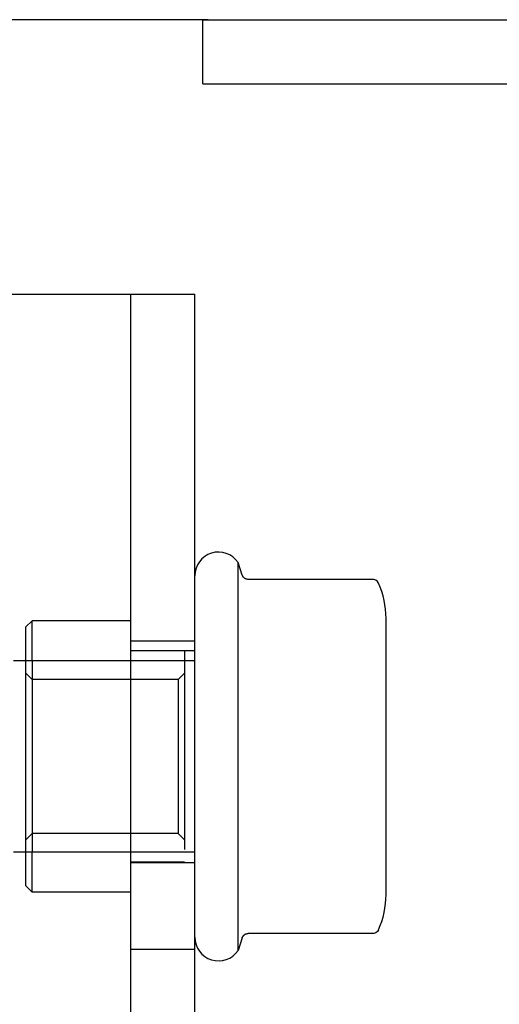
# Model space of a CAD drawing. Header units: inches. Extents: x 0 to 58.6, y -0.2 to 37.9.
# Tile 40 of 66: x 3.6 to 4.4, y 31.5 to 33.1. Entities that reach past the tile are written whole.
import ezdxf

# ---------------------------------------------------------------- set-up
doc = ezdxf.new("R2010")
doc.units = ezdxf.units.IN
doc.header["$LTSCALE"] = 3.224138
doc.header["$MEASUREMENT"] = 0
doc.linetypes.add('HIDDEN', pattern=[0.2, 0.1, -0.1])
doc.layers.get('0').update_dxf_attribs({"linetype": 'CONTINUOUS'})
doc.layers.add('DEFAULT_2', color=8, linetype='HIDDEN')
doc.layers.add('DIMENSIONS', color=7, linetype='CONTINUOUS')
doc.styles.get("Standard").update_dxf_attribs({"font": 'txt', "width": 0.8})
doc.dimstyles.new('DIMSTYLE_1', dxfattribs={"dimtxt": 0.293103, "dimasz": 0.344828, "dimexe": 0.18, "dimexo": 0.0625, "dimgap": 0.09, "dimtad": 0, "dimtih": 1, "dimtoh": 1, "dimzin": 4, "dimdsep": 46, "dimtxsty": 'Standard', "dimblk": '_FILLED', "dimblk1": '_FILLED', "dimblk2": '_FILLED', "dimcen": 0.09, "dimadec": 0, "dimazin": 0, "dimtfac": 1, "dimtofl": 0, "dimtmove": 0, "dimatfit": 3, "dimldrblk": '_FILLED', "dimfxl": 0, "dimtolj": 1, "dimtzin": 4, "dimarcsym": 0})

# ---------------------------------------------------------------- blocks, each defined once
blk = doc.blocks.new('_FILLED')
at = {"color": 0, "linetype": 'ByBlock'}
blk.add_solid([(0, 0), (-1, 0.2), (-1, -0.2)], dxfattribs=at)
blk = doc.blocks.new('*D')
at = {"layer": 'DIMENSIONS', "color": 2, "linetype": 'CONTINUOUS'}
for p, q in [((3.9355, 33.1052), (1.7352, 33.1052)), ((2.0456, 33.1052), (2.0456, 30.8022)), ((5.5048, 31.6165), (7.8884, 31.6165)), ((7.5781, 31.6165), (7.5781, 30.1263)), ((2.0456, 27.6052), (2.0456, 29.7763)), ((7.5781, 27.6052), (7.5781, 29.1004)), ((3.998, 27.6052), (1.7352, 27.6052)), ((4.9632, 27.6052), (7.8884, 27.6052)), ((5.2634, 25.8815), (5.2634, 26.6136)), ((35.3884, 26.024), (35.3884, 26.6136)), ((5.2634, 26.3032), (19.5931, 26.3032)), ((35.3884, 26.3032), (21.0587, 26.3032)), ((37.1399, 25.8866), (39.5081, 25.8866)), ((39.1977, 25.8866), (39.1977, 14.807)), ((36.9567, 25.0116), (38.2812, 25.0116)), ((37.9709, 25.0116), (37.9709, 16.3425)), ((37.9709, 4.7616), (37.9709, 14.877)), ((39.1977, 3.8866), (39.1977, 14.2208)), ((36.9567, 4.7616), (38.2812, 4.7616)), ((37.1936, 3.8866), (39.5081, 3.8866))]:
    blk.add_line(p, q, dxfattribs=at)
at = {"layer": 'DIMENSIONS', "color": 2, "linetype": 'CONTINUOUS', "xscale": 0.3448275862, "yscale": 0.3448275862, "zscale": 0.3448275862}
for p, rotation in [((2.0456, 33.1052), 90), ((7.5781, 31.6165), 90), ((2.0456, 27.6052), 270), ((7.5781, 27.6052), 270), ((5.2634, 26.3032), 180), ((39.1977, 25.8866), 90), ((37.9709, 25.0116), 90), ((37.9709, 4.7616), 270), ((39.1977, 3.8866), 270)]:
    blk.add_blockref('_FILLED', p, dxfattribs=dict(at, rotation=rotation))
blk.add_blockref('_FILLED', (35.3884, 26.3032), dxfattribs=at)
at = {"layer": 'DIMENSIONS', "color": 2, "linetype": 'CONTINUOUS', "width": 0.8}
for s, p in [('5.50', (1.5766, 30.3625)), ('REF.', (1.5766, 29.9229)), ('4.01', (7.1091, 29.6866)), ('REF.', (7.1091, 29.247)), ('30.13', (19.7397, 26.1567)), ('20.25', (37.3847, 15.9029)), ('REF.', (37.5019, 15.4632)), ('TYP.', (37.5019, 15.0236)), ('22.00', (38.6115, 14.3673))]:
    blk.add_text(s, height=0.2931, dxfattribs=at).set_placement(p)

msp = doc.modelspace()

# ---------------------------------------------------------------- linework, layer by layer
at = {"color": 7, "linetype": 'CONTINUOUS'}
for p, q in [((3.9268, 33.0012), (3.9268, 33.1052)), ((3.9268, 33.0012), (4.7218, 33.0012)), ((3.0598, 32.6603), (3.9138, 32.6603)), ((3.8098, 27.6603), (3.8098, 32.6603)), ((3.9838, 31.5955), (3.9838, 32.2251)), ((3.9908, 32.2044), (3.9838, 32.2251)), ((4.2025, 32.1974), (4.0003, 32.1974)), ((4.2038, 32.1973), (4.2025, 32.1974)), ((3.6398, 32.1203), (3.6498, 32.1303)), ((3.6498, 32.0653), (3.6498, 32.1303)), ((3.8098, 32.1303), (3.6498, 32.1303)), ((4.2238, 31.6864), (4.2238, 32.1342)), ((3.6398, 32.0653), (3.6398, 32.1203)), ((3.8098, 32.0653), (3.6198, 32.0653)), ((3.8098, 31.7553), (3.6198, 31.7553)), ((3.6398, 31.7003), (3.6398, 31.7553)), ((3.6498, 31.6903), (3.6498, 31.7553)), ((3.6398, 31.7003), (3.6498, 31.6903)), ((3.8098, 31.6903), (3.6498, 31.6903)), ((4.2025, 31.6232), (4.0003, 31.6232)), ((4.2038, 31.6233), (4.2025, 31.6232)), ((3.9908, 31.6162), (3.9838, 31.5955))]:
    msp.add_line(p, q, dxfattribs=at)
at = {"color": 3, "linetype": 'CONTINUOUS'}
for p, q in [((3.9268, 33.1052), (4.7218, 33.1052)), ((3.9138, 27.6603), (3.9138, 32.6603))]:
    msp.add_line(p, q, dxfattribs=at)
at = {"color": 8, "linetype": 'HIDDEN'}
for p, q in [((3.8098, 31.5978), (3.8098, 32.0978)), ((3.8098, 32.0978), (3.9138, 32.0978)), ((3.8098, 32.0823), (3.9138, 32.0823)), ((3.8098, 31.7383), (3.9138, 31.7383)), ((3.8098, 31.5978), (3.9138, 31.5978))]:
    msp.add_line(p, q, dxfattribs=at)
at = {"linetype": 'HIDDEN'}
msp.add_line((3.9138, 31.5978), (3.9138, 32.0978), dxfattribs=at)
at = {"color": 7, "linetype": 'CONTINUOUS'}
for points in [[(4.0003, 32.1974), (3.9995, 32.1975), (3.9986, 32.1976), (3.9978, 32.1977), (3.9971, 32.198), (3.9964, 32.1982), (3.9959, 32.1984), (3.9954, 32.1987), (3.995, 32.199), (3.9946, 32.1992), (3.9942, 32.1995), (3.9939, 32.1998), (3.9936, 32.2), (3.9933, 32.2003), (3.993, 32.2005), (3.9928, 32.2008), (3.9926, 32.201), (3.9924, 32.2012), (3.9922, 32.2015), (3.9921, 32.2017), (3.9919, 32.2019), (3.9918, 32.2022), (3.9916, 32.2024), (3.9915, 32.2026), (3.9914, 32.2028), (3.9913, 32.203), (3.9912, 32.2032), (3.9911, 32.2034), (3.991, 32.2036), (3.991, 32.2038), (3.9909, 32.2039), (3.9908, 32.2041), (3.9908, 32.2043), (3.9908, 32.2044)], [(4.2116, 32.1915), (4.2098, 32.1943), (4.2071, 32.1963), (4.2038, 32.1973)], [(3.9908, 31.6162), (3.9908, 31.6163), (3.9908, 31.6165), (3.9909, 31.6167), (3.991, 31.6169), (3.991, 31.617), (3.9911, 31.6172), (3.9912, 31.6174), (3.9913, 31.6176), (3.9914, 31.6178), (3.9915, 31.618), (3.9916, 31.6182), (3.9918, 31.6184), (3.9919, 31.6187), (3.9921, 31.6189), (3.9922, 31.6191), (3.9924, 31.6194), (3.9926, 31.6196), (3.9928, 31.6198)], [(3.9928, 31.6198), (3.993, 31.6201), (3.9933, 31.6203), (3.9936, 31.6206), (3.9939, 31.6209), (3.9942, 31.6211), (3.9946, 31.6214), (3.995, 31.6216), (3.9954, 31.6219), (3.9959, 31.6222), (3.9964, 31.6224), (3.9971, 31.6226), (3.9978, 31.6229), (3.9986, 31.623), (3.9995, 31.6231), (4.0003, 31.6232)], [(4.2116, 31.6291), (4.2098, 31.6263), (4.2071, 31.6243), (4.2038, 31.6233)]]:
    msp.add_lwpolyline(points, dxfattribs=at)
for centre, radius, start, end in [((3.9522, 32.2034), 0.0384, 34.4497, 180), ((4.0826, 32.1342), 0.1412, 0, 23.95), ((4.0826, 31.6864), 0.1412, 336.05, 360), ((3.9522, 31.6172), 0.0384, 180, 325.5503)]:
    msp.add_arc(centre, radius, start, end, dxfattribs=at)
at = {"layer": 'DEFAULT_2', "color": 8, "linetype": 'HIDDEN'}
for p, q in [((3.8968, 32.0818), (3.8098, 32.0818)), ((3.8968, 32.0818), (3.8968, 31.7388)), ((3.6398, 31.7553), (3.6398, 32.0653)), ((3.6498, 32.0653), (3.6498, 31.7553)), ((3.9138, 32.0653), (3.8098, 32.0653)), ((3.6498, 32.0353), (3.6398, 32.0453)), ((3.8868, 32.0353), (3.6498, 32.0353)), ((3.8868, 32.0353), (3.8968, 32.0453)), ((3.8868, 32.0353), (3.8868, 31.7853)), ((3.6498, 31.7853), (3.6398, 31.7753)), ((3.8868, 31.7853), (3.6498, 31.7853)), ((3.8868, 31.7853), (3.8968, 31.7753)), ((3.9138, 31.7553), (3.8098, 31.7553)), ((3.8968, 31.7388), (3.8098, 31.7388))]:
    msp.add_line(p, q, dxfattribs=at)

# ---------------------------------------------------------------- dimensions: what is measured, and where the dimension line sits
at = {"layer": 'DIMENSIONS', "color": 2, "linetype": 'CONTINUOUS'}
dim = msp.add_linear_dim(base=(39.1977, 25.8866), p1=(37.1936, 3.8866), p2=(37.1399, 25.8866), angle=90, dimstyle='DIMSTYLE_1', dxfattribs=at)
dim.commit()
dim.dimension.update_dxf_attribs({"geometry": '*D', "text_midpoint": (39.1977, 14.5139), "dimtype": 160})
dim = msp.add_linear_dim(base=(35.3883988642, 26.3032338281), p1=(5.2633988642, 25.881469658), p2=(35.3883988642, 26.6135786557), dimstyle='DIMSTYLE_1', dxfattribs=at)
dim.commit()
dim.dimension.update_dxf_attribs({"geometry": '*D', "text_midpoint": (20.3258988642, 26.3032338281), "dimtype": 160})
for base, p1, p2, angle, text, middle in [((7.5781, 27.6052), (5.5048, 31.6165), (4.9632, 27.6052), 270, '<>\\PREF.', (7.5781, 29.6133)), ((2.0456, 33.1052), (3.998, 27.6052), (3.9355, 33.1052), 90, '<>\\PREF.', (2.0456, 30.2892)), ((37.9709, 4.7616), (36.9567, 25.0116), (36.9567, 4.7616), 270, '<>\\PREF.\\PTYP.', (37.9709, 15.6098))]:
    dim = msp.add_linear_dim(base=base, p1=p1, p2=p2, angle=angle, text=text, dimstyle='DIMSTYLE_1', dxfattribs=at)
    dim.commit()
    dim.dimension.update_dxf_attribs({"geometry": '*D', "text_midpoint": middle, "dimtype": 160})

doc.saveas('drawing.dxf')
